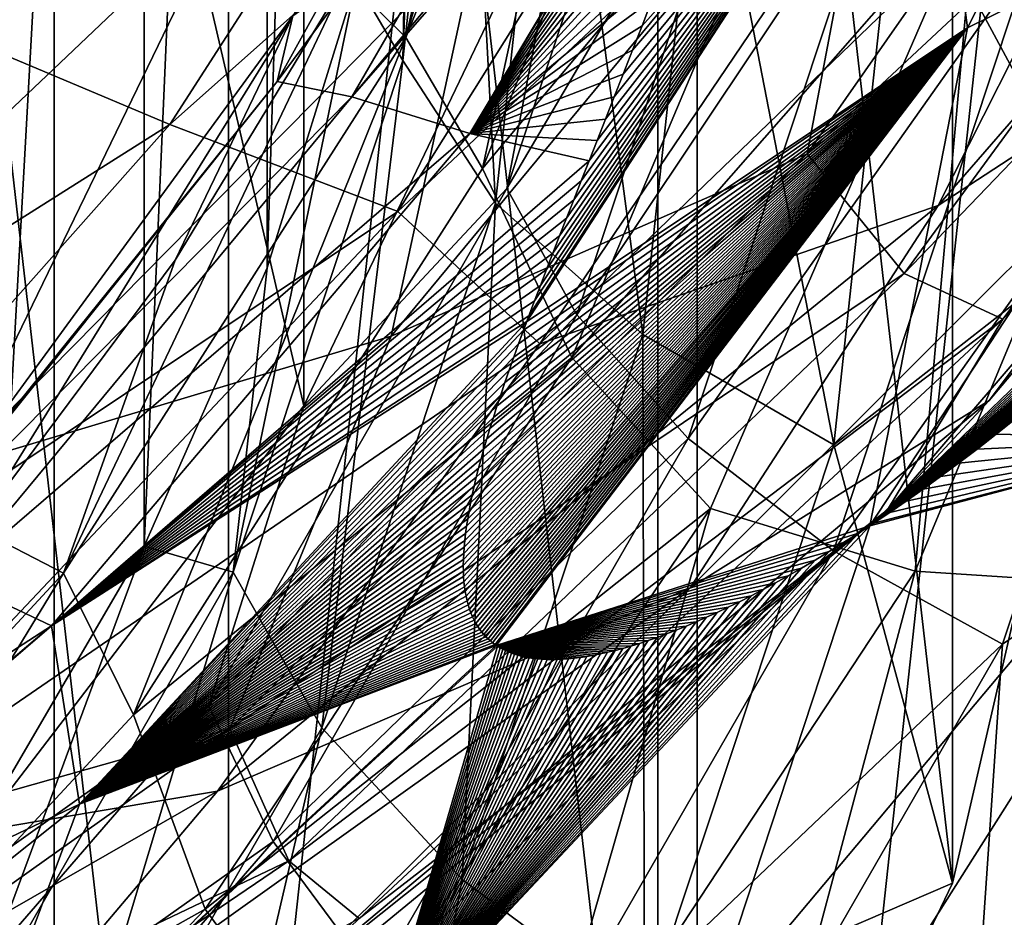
# Model space of a CAD drawing. Header units: metres. Extents: x -109 to 109, y -452 to 89.
# Tile 126 of 256: x 11.13 to 14.44, y -368.73 to -365.72. Entities that reach past the tile are written whole.
import ezdxf

# ---------------------------------------------------------------- set-up
doc = ezdxf.new("R2010")
doc.units = ezdxf.units.M
doc.layers.add('solid_K244270000C71_000_01', color=7, linetype='CONTINUOUS')

msp = doc.modelspace()

# ---------------------------------------------------------------- linework, layer by layer
at = {"layer": 'solid_K244270000C71_000_01'}
for points in [[(8.747516, -377.644104, 791.173584), (8.747516, -353.119751, 773.355591), (11.246953, -354.535187, 774.383972)], [(8.747516, -377.644104, 791.173584), (11.246953, -354.535187, 774.383972), (11.246953, -376.228668, 790.145203)], [(11.246953, -376.228668, 790.145203), (11.246953, -354.535187, 774.383972), (13.40453, -356.280273, 775.651855)], [(11.246953, -376.228668, 790.145203), (13.40453, -356.280273, 775.651855), (13.40453, -374.483582, 788.877319)], [(13.40453, -374.483582, 788.877319), (13.40453, -356.280273, 775.651855), (15.154714, -358.302002, 777.120728)], [(9.988814, -356.472382, 775.885986), (9.988814, -374.201569, 788.766968), (11.832131, -372.565704, 787.57843)], [(9.988814, -356.472382, 775.885986), (11.832131, -372.565704, 787.57843), (11.832131, -358.108215, 777.074463)], [(12.259816, -357.068573, 797.855774), (12.259816, -365.591461, 786.125), (11.961754, -366.554138, 786.824463)], [(11.961754, -358.03125, 798.555176), (12.259816, -357.068573, 797.855774), (11.961754, -366.554138, 786.824463)], [(11.961754, -358.03125, 798.555176), (11.961754, -366.554138, 786.824463), (11.548494, -367.488525, 787.503357)], [(11.548494, -358.965637, 799.23407), (11.961754, -358.03125, 798.555176), (11.548494, -367.488525, 787.503357)], [(11.832131, -358.108215, 777.074463), (11.832131, -372.565704, 787.57843), (13.272518, -370.683685, 786.21106)], [(11.832131, -358.108215, 777.074463), (13.272518, -370.683685, 786.21106), (13.272518, -359.990234, 778.441833)], [(13.40453, -374.483582, 788.877319), (15.154714, -358.302002, 777.120728), (15.154714, -372.461853, 787.408447)], [(11.548494, -358.965637, 799.23407), (11.548494, -367.488525, 787.503357), (11.024015, -368.385651, 788.155151)], [(11.024015, -359.862793, 799.885864), (11.548494, -358.965637, 799.23407), (11.024015, -368.385651, 788.155151)], [(12.084704, -367.017334, 790.25116), (12.084746, -359.669952, 800.363831), (10.773204, -361.383636, 801.608887)], [(12.084704, -367.017334, 790.25116), (12.984646, -365.13797, 788.885742), (12.084746, -359.669952, 800.363831)], [(13.272518, -359.990234, 778.441833), (13.272518, -370.683685, 786.21106), (14.260904, -368.619629, 784.711426)], [(13.272518, -359.990234, 778.441833), (14.260904, -368.619629, 784.711426), (14.260904, -362.054321, 779.941467)], [(10.773232, -368.730927, 791.496155), (12.084704, -367.017334, 790.25116), (10.773204, -361.383636, 801.608887)], [(14.260904, -362.054321, 779.941467), (14.260904, -368.619629, 784.711426), (14.763664, -366.443756, 783.130615)], [(14.260904, -362.054321, 779.941467), (14.763664, -366.443756, 783.130615), (14.763664, -364.230164, 781.522339)], [(14.170177, -364.67511, 794.05188), (14.312201, -365.748505, 794.833374), (15.445631, -363.483154, 793.442871)], [(15.445631, -363.483154, 793.442871), (14.312201, -365.748505, 794.833374), (15.452596, -365.184937, 794.420959)], [(12.426902, -365.781464, 791.108093), (12.698101, -364.597992, 791.139343), (13.062885, -363.585938, 790.533569)], [(13.198161, -363.847412, 789.951294), (12.426902, -365.781464, 791.108093), (13.062885, -363.585938, 790.533569)], [(12.5, -363.618561, 784.69165), (12.60781, -364.087036, 784.046814), (12.416269, -365.858246, 785.333679)], [(12.439809, -364.609772, 785.411804), (12.5, -363.618561, 784.69165), (12.416269, -365.858246, 785.333679)], [(12.684484, -366.221252, 790.688232), (12.426902, -365.781464, 791.108093), (13.198161, -363.847412, 789.951294)], [(13.470914, -364.249146, 789.503784), (12.684484, -366.221252, 790.688232), (13.198161, -363.847412, 789.951294)], [(12.032221, -363.949646, 802.578125), (9.914256, -365.622192, 803.611145), (10.879556, -365.755554, 803.669373)], [(12.032221, -363.949646, 802.578125), (10.879556, -365.755554, 803.669373), (12.997482, -363.955658, 802.536072)], [(12.997482, -363.955658, 802.536072), (10.879556, -365.755554, 803.669373), (11.634793, -366.073212, 803.628967)], [(12.997482, -363.955658, 802.536072), (11.634793, -366.073212, 803.628967), (13.774598, -364.17041, 802.417603)], [(13.77316, -366.171844, 798.008789), (15.289083, -364.00061, 796.651245), (15.730951, -364.343689, 797.19342)], [(14.037875, -364.777008, 797.005981), (15.289083, -364.00061, 796.651245), (13.77316, -366.171844, 798.008789)], [(12.416269, -365.858246, 785.333679), (12.60781, -364.087036, 784.046814), (12.727562, -366.33786, 784.766907)], [(12.60781, -364.087036, 784.046814), (12.923905, -364.522247, 783.447815), (12.727562, -366.33786, 784.766907)], [(16.187271, -364.072693, 800.528931), (14.213328, -366.345581, 802.005249), (15.514676, -365.494324, 800.661987)], [(15.024974, -364.737213, 801.700439), (14.213328, -366.345581, 802.005249), (16.187271, -364.072693, 800.528931)], [(13.774598, -364.17041, 802.417603), (11.634793, -366.073212, 803.628967), (12.399372, -366.365356, 803.365356)], [(11.99511, -365.92865, 793.372131), (12.966522, -364.171936, 792.327026), (12.047275, -365.708618, 792.534912)], [(13.272982, -364.207367, 792.967224), (12.966522, -364.171936, 792.327026), (11.99511, -365.92865, 793.372131)], [(12.24609, -365.980103, 794.026672), (13.724917, -364.289764, 793.501343), (13.759193, -364.174805, 793.41687)], [(12.24609, -365.980103, 794.026672), (13.759193, -364.174805, 793.41687), (13.272982, -364.207367, 792.967224)], [(13.774598, -364.17041, 802.417603), (12.399372, -366.365356, 803.365356), (14.532452, -364.361023, 802.079346)], [(12.24609, -365.980103, 794.026672), (13.272982, -364.207367, 792.967224), (11.99511, -365.92865, 793.372131)], [(13.826716, -364.857819, 789.279785), (12.684484, -366.221252, 790.688232), (13.470914, -364.249146, 789.503784)], [(14.076534, -365.170776, 782.555176), (14.763664, -364.230164, 781.522339), (14.763664, -366.443756, 783.130615)], [(12.641426, -366.103149, 794.592102), (13.724917, -364.289764, 793.501343), (12.24609, -365.980103, 794.026672)], [(12.641426, -366.103149, 794.592102), (13.71593, -364.319458, 793.523193), (13.724917, -364.289764, 793.501343)], [(12.641426, -366.103149, 794.592102), (13.673291, -364.457611, 793.624756), (13.71593, -364.319458, 793.523193)], [(13.77316, -366.171844, 798.008789), (15.730951, -364.343689, 797.19342), (14.099387, -366.573547, 798.596802)], [(14.099387, -366.573547, 798.596802), (15.730951, -364.343689, 797.19342), (16.144941, -364.44342, 797.769958)], [(14.532452, -364.361023, 802.079346), (12.399372, -366.365356, 803.365356), (12.876798, -366.809082, 803.031433)], [(14.532452, -364.361023, 802.079346), (12.876798, -366.809082, 803.031433), (15.024974, -364.737213, 801.700439)], [(12.765899, -366.288452, 788.921814), (13.378796, -364.437927, 787.577332), (12.984646, -365.13797, 788.885742)], [(13.625075, -364.82782, 787.114563), (13.378796, -364.437927, 787.577332), (12.765899, -366.288452, 788.921814)], [(14.099387, -366.573547, 798.596802), (16.144941, -364.44342, 797.769958), (14.430156, -366.72641, 799.218628)], [(14.430156, -366.72641, 799.218628), (16.144941, -364.44342, 797.769958), (15.978954, -365.108185, 798.858398)], [(12.641426, -366.103149, 794.592102), (13.631065, -364.590302, 793.72229), (13.673291, -364.457611, 793.624756)], [(12.727562, -366.33786, 784.766907), (12.923905, -364.522247, 783.447815), (13.221558, -366.778473, 784.308716)], [(12.923905, -364.522247, 783.447815), (13.425522, -364.892395, 782.938354), (13.221558, -366.778473, 784.308716)], [(9.924824, -366.226044, 798.611267), (11.571095, -364.588165, 797.647583), (11.823825, -365.336304, 797.656433)], [(10.460904, -364.883698, 798.413818), (11.571095, -364.588165, 797.647583), (9.924824, -366.226044, 798.611267)], [(12.426902, -365.781464, 791.108093), (12.226732, -365.58197, 791.724365), (12.698101, -364.597992, 791.139343)], [(12.259816, -365.591461, 786.125), (12.439809, -364.609772, 785.411804), (12.416269, -365.858246, 785.333679)], [(12.641426, -366.103149, 794.592102), (13.58965, -364.717163, 793.815491), (13.631065, -364.590302, 793.72229)], [(14.170177, -364.67511, 794.05188), (12.832576, -366.734802, 795.289185), (14.312201, -365.748505, 794.833374)], [(12.839894, -366.715118, 795.274902), (12.832576, -366.734802, 795.289185), (14.170177, -364.67511, 794.05188)], [(12.858596, -366.665314, 795.23877), (12.839894, -366.715118, 795.274902), (14.170177, -364.67511, 794.05188)], [(12.878216, -366.613708, 795.201233), (12.858596, -366.665314, 795.23877), (14.170177, -364.67511, 794.05188)], [(12.898705, -366.560242, 795.162415), (12.878216, -366.613708, 795.201233), (14.170177, -364.67511, 794.05188)], [(12.920167, -366.504791, 795.122131), (12.898705, -366.560242, 795.162415), (14.170177, -364.67511, 794.05188)], [(12.942537, -366.447357, 795.080383), (12.920167, -366.504791, 795.122131), (14.170177, -364.67511, 794.05188)], [(12.965859, -366.387787, 795.037048), (12.942537, -366.447357, 795.080383), (14.170177, -364.67511, 794.05188)], [(12.990182, -366.325958, 794.992065), (12.965859, -366.387787, 795.037048), (14.170177, -364.67511, 794.05188)], [(13.015428, -366.261932, 794.945496), (12.990182, -366.325958, 794.992065), (14.170177, -364.67511, 794.05188)], [(13.041696, -366.195435, 794.897095), (13.015428, -366.261932, 794.945496), (14.170177, -364.67511, 794.05188)], [(13.068924, -366.126495, 794.846924), (13.041696, -366.195435, 794.897095), (14.170177, -364.67511, 794.05188)], [(13.097118, -366.055054, 794.794861), (13.068924, -366.126495, 794.846924), (14.170177, -364.67511, 794.05188)], [(13.126333, -365.980865, 794.740784), (13.097118, -366.055054, 794.794861), (14.170177, -364.67511, 794.05188)], [(13.156463, -365.904053, 794.684753), (13.126333, -365.980865, 794.740784), (14.170177, -364.67511, 794.05188)], [(13.187584, -365.82431, 794.626587), (13.156463, -365.904053, 794.684753), (14.170177, -364.67511, 794.05188)], [(13.219621, -365.74173, 794.566223), (13.187584, -365.82431, 794.626587), (14.170177, -364.67511, 794.05188)], [(13.252565, -365.656097, 794.503723), (13.219621, -365.74173, 794.566223), (14.170177, -364.67511, 794.05188)], [(12.641426, -366.103149, 794.592102), (13.548842, -364.83902, 793.905029), (13.58965, -364.717163, 793.815491)], [(14.38424, -366.999786, 800.828552), (16.317738, -364.700195, 799.352539), (15.514676, -365.494324, 800.661987)], [(15.978954, -365.108185, 798.858398), (16.317738, -364.700195, 799.352539), (14.38424, -366.999786, 800.828552)], [(15.024974, -364.737213, 801.700439), (12.876798, -366.809082, 803.031433), (14.213328, -366.345581, 802.005249)], [(12.377658, -366.783875, 798.234741), (14.037875, -364.777008, 797.005981), (13.77316, -366.171844, 798.008789)], [(12.66925, -365.437805, 797.468872), (14.037875, -364.777008, 797.005981), (12.377658, -366.783875, 798.234741)], [(12.641426, -366.103149, 794.592102), (13.508845, -364.955811, 793.990784), (13.548842, -364.83902, 793.905029)], [(13.000896, -366.712372, 788.483826), (13.625075, -364.82782, 787.114563), (12.765899, -366.288452, 788.921814)], [(14.016926, -365.188263, 786.736023), (13.625075, -364.82782, 787.114563), (13.000896, -366.712372, 788.483826)], [(13.826716, -364.857819, 789.279785), (12.983312, -366.854919, 790.484985), (12.684484, -366.221252, 790.688232)], [(14.34028, -365.306366, 789.104309), (12.983312, -366.854919, 790.484985), (13.826716, -364.857819, 789.279785)], [(13.221558, -366.778473, 784.308716), (13.425522, -364.892395, 782.938354), (13.86268, -367.148315, 783.991943)], [(13.425522, -364.892395, 782.938354), (14.076534, -365.170776, 782.555176), (13.86268, -367.148315, 783.991943)], [(12.641426, -366.103149, 794.592102), (13.469691, -365.067841, 794.072998), (13.508845, -364.955811, 793.990784)], [(12.641426, -366.103149, 794.592102), (13.431248, -365.17572, 794.1521), (13.469691, -365.067841, 794.072998)], [(14.043175, -367.367065, 800.292908), (15.978954, -365.108185, 798.858398), (14.38424, -366.999786, 800.828552)], [(14.430156, -366.72641, 799.218628), (15.978954, -365.108185, 798.858398), (14.043175, -367.367065, 800.292908)], [(12.765899, -366.288452, 788.921814), (12.984646, -365.13797, 788.885742), (12.084704, -367.017334, 790.25116)], [(12.641426, -366.103149, 794.592102), (13.393755, -365.279266, 794.227966), (13.431248, -365.17572, 794.1521)], [(13.86268, -367.148315, 783.991943), (14.076534, -365.170776, 782.555176), (14.763664, -366.443756, 783.130615)], [(13.374795, -367.127045, 788.144653), (14.016926, -365.188263, 786.736023), (13.000896, -366.712372, 788.483826)], [(14.52759, -365.494659, 786.467468), (14.016926, -365.188263, 786.736023), (13.374795, -367.127045, 788.144653)], [(15.452596, -365.184937, 794.420959), (13.984089, -367.419983, 795.784851), (15.959157, -365.514374, 794.40863)], [(14.312201, -365.748505, 794.833374), (13.984089, -367.419983, 795.784851), (15.452596, -365.184937, 794.420959)], [(12.641426, -366.103149, 794.592102), (13.357082, -365.378937, 794.300964), (13.393755, -365.279266, 794.227966)], [(14.34028, -365.306366, 789.104309), (13.449587, -367.362671, 790.353638), (12.983312, -366.854919, 790.484985)], [(14.135818, -367.572906, 790.226746), (13.449587, -367.362671, 790.353638), (14.34028, -365.306366, 789.104309)], [(15.03862, -365.401398, 788.895752), (14.135818, -367.572906, 790.226746), (14.34028, -365.306366, 789.104309)], [(9.924824, -366.226044, 798.611267), (11.823825, -365.336304, 797.656433), (10.062669, -367.008728, 798.639282)], [(10.062669, -367.008728, 798.639282), (11.823825, -365.336304, 797.656433), (10.909084, -367.223328, 798.534607)], [(11.823825, -365.336304, 797.656433), (12.66925, -365.437805, 797.468872), (10.909084, -367.223328, 798.534607)], [(12.641426, -366.103149, 794.592102), (13.32132, -365.474854, 794.371155), (13.357082, -365.378937, 794.300964)], [(14.908821, -367.622925, 790.190735), (14.135818, -367.572906, 790.226746), (15.03862, -365.401398, 788.895752)], [(10.909084, -367.223328, 798.534607), (12.66925, -365.437805, 797.468872), (12.377658, -366.783875, 798.234741)], [(12.641426, -366.103149, 794.592102), (13.286519, -365.567108, 794.43866), (13.32132, -365.474854, 794.371155)], [(13.862065, -367.504059, 787.927429), (14.52759, -365.494659, 786.467468), (13.374795, -367.127045, 788.144653)], [(14.38424, -366.999786, 800.828552), (15.514676, -365.494324, 800.661987), (13.381227, -367.628632, 802.023682)], [(14.213328, -366.345581, 802.005249), (13.381227, -367.628632, 802.023682), (15.514676, -365.494324, 800.661987)], [(15.122198, -365.726105, 786.327332), (14.52759, -365.494659, 786.467468), (13.862065, -367.504059, 787.927429)], [(13.984089, -367.419983, 795.784851), (15.85115, -365.653137, 794.508362), (15.959157, -365.514374, 794.40863)], [(12.641426, -366.103149, 794.592102), (13.252565, -365.656097, 794.503723), (13.286519, -365.567108, 794.43866)], [(11.278079, -367.579773, 792.166382), (11.652554, -366.529144, 792.28241), (12.226732, -365.58197, 791.724365)], [(12.426902, -365.781464, 791.108093), (11.278079, -367.579773, 792.166382), (12.226732, -365.58197, 791.724365)], [(12.047275, -365.708618, 792.534912), (12.226732, -365.58197, 791.724365), (11.652554, -366.529144, 792.28241)], [(12.259816, -365.591461, 786.125), (12.416269, -365.858246, 785.333679), (11.847466, -367.575623, 786.581421)], [(11.961754, -366.554138, 786.824463), (12.259816, -365.591461, 786.125), (11.847466, -367.575623, 786.581421)], [(12.641426, -366.103149, 794.592102), (13.219621, -365.74173, 794.566223), (13.252565, -365.656097, 794.503723)], [(13.984089, -367.419983, 795.784851), (15.745535, -365.78418, 794.6026), (15.85115, -365.653137, 794.508362)], [(10.827637, -367.377625, 793.509277), (12.047275, -365.708618, 792.534912), (10.982753, -367.427246, 792.805176)], [(11.99511, -365.92865, 793.372131), (12.047275, -365.708618, 792.534912), (10.827637, -367.377625, 793.509277)], [(12.047275, -365.708618, 792.534912), (11.652554, -366.529144, 792.28241), (10.982753, -367.427246, 792.805176)], [(12.641426, -366.103149, 794.592102), (13.187584, -365.82431, 794.626587), (13.219621, -365.74173, 794.566223)], [(14.429434, -367.817749, 787.846985), (15.122198, -365.726105, 786.327332), (13.862065, -367.504059, 787.927429)], [(15.388972, -367.161621, 787.265808), (15.122198, -365.726105, 786.327332), (14.429434, -367.817749, 787.846985)], [(10.879556, -365.755554, 803.669373), (9.133151, -367.653961, 804.584167), (11.634793, -366.073212, 803.628967)], [(12.619707, -367.553802, 795.883179), (12.619925, -367.572815, 795.896973), (14.312201, -365.748505, 794.833374)], [(12.620022, -367.533966, 795.868835), (12.619707, -367.553802, 795.883179), (14.312201, -365.748505, 794.833374)], [(12.619925, -367.572815, 795.896973), (12.620679, -367.591034, 795.910156), (14.312201, -365.748505, 794.833374)], [(12.620918, -367.513306, 795.853821), (12.620022, -367.533966, 795.868835), (14.312201, -365.748505, 794.833374)], [(12.620679, -367.591034, 795.910156), (12.62196, -367.608459, 795.922852), (14.312201, -365.748505, 794.833374)], [(12.62238, -367.49173, 795.838196), (12.620918, -367.513306, 795.853821), (14.312201, -365.748505, 794.833374)], [(12.62196, -367.608459, 795.922852), (12.623739, -367.625275, 795.934998), (14.312201, -365.748505, 794.833374)], [(12.624434, -367.46933, 795.821899), (12.62238, -367.49173, 795.838196), (14.312201, -365.748505, 794.833374)], [(12.623739, -367.625275, 795.934998), (12.62603, -367.641357, 795.946716), (14.312201, -365.748505, 794.833374)], [(12.627103, -367.446014, 795.804993), (12.624434, -367.46933, 795.821899), (14.312201, -365.748505, 794.833374)], [(12.62603, -367.641357, 795.946716), (12.628826, -367.65686, 795.957947), (14.312201, -365.748505, 794.833374)], [(12.630372, -367.421814, 795.787476), (12.627103, -367.446014, 795.804993), (14.312201, -365.748505, 794.833374)], [(12.628826, -367.65686, 795.957947), (12.632139, -367.671814, 795.968811), (14.312201, -365.748505, 794.833374)], [(12.634275, -367.396729, 795.769287), (12.630372, -367.421814, 795.787476), (14.312201, -365.748505, 794.833374)], [(12.632139, -367.671814, 795.968811), (12.635953, -367.686188, 795.979187), (14.312201, -365.748505, 794.833374)], [(12.638802, -367.370728, 795.750427), (12.634275, -367.396729, 795.769287), (14.312201, -365.748505, 794.833374)], [(12.635953, -367.686188, 795.979187), (12.640243, -367.699921, 795.989197), (14.312201, -365.748505, 794.833374)], [(12.643961, -367.343842, 795.730957), (12.638802, -367.370728, 795.750427), (14.312201, -365.748505, 794.833374)], [(12.640243, -367.699921, 795.989197), (12.64503, -367.713043, 795.998718), (14.312201, -365.748505, 794.833374)], [(12.649772, -367.31604, 795.710815), (12.643961, -367.343842, 795.730957), (14.312201, -365.748505, 794.833374)], [(12.64503, -367.713043, 795.998718), (12.650234, -367.725494, 796.007751), (14.312201, -365.748505, 794.833374)], [(12.656214, -367.287354, 795.690002), (12.649772, -367.31604, 795.710815), (14.312201, -365.748505, 794.833374)], [(12.650234, -367.725494, 796.007751), (12.655848, -367.737244, 796.016235), (14.312201, -365.748505, 794.833374)], [(12.655848, -367.737244, 796.016235), (12.661848, -367.748322, 796.024292), (14.312201, -365.748505, 794.833374)], [(12.663325, -367.25766, 795.668457), (12.656214, -367.287354, 795.690002), (14.312201, -365.748505, 794.833374)], [(12.661848, -367.748322, 796.024292), (12.66811, -367.758636, 796.031799), (14.312201, -365.748505, 794.833374)], [(12.671091, -367.22699, 795.64624), (12.663325, -367.25766, 795.668457), (14.312201, -365.748505, 794.833374)], [(12.66811, -367.758636, 796.031799), (12.674667, -367.76825, 796.038757), (14.312201, -365.748505, 794.833374)], [(12.679529, -367.195313, 795.623291), (12.671091, -367.22699, 795.64624), (14.312201, -365.748505, 794.833374)], [(12.674667, -367.76825, 796.038757), (12.681449, -367.777191, 796.045227), (14.312201, -365.748505, 794.833374)], [(12.688687, -367.162506, 795.599487), (12.679529, -367.195313, 795.623291), (14.312201, -365.748505, 794.833374)], [(12.681449, -367.777191, 796.045227), (12.688394, -367.785492, 796.05127), (14.312201, -365.748505, 794.833374)], [(12.688394, -367.785492, 796.05127), (12.695531, -367.793182, 796.056824), (14.312201, -365.748505, 794.833374)], [(12.698532, -367.128571, 795.57489), (12.688687, -367.162506, 795.599487), (14.312201, -365.748505, 794.833374)], [(12.695531, -367.793182, 796.056824), (12.702859, -367.800354, 796.062073), (14.312201, -365.748505, 794.833374)], [(12.709126, -367.093445, 795.549377), (12.698532, -367.128571, 795.57489), (14.312201, -365.748505, 794.833374)], [(12.702859, -367.800354, 796.062073), (12.71036, -367.807037, 796.066895), (14.312201, -365.748505, 794.833374)], [(12.72047, -367.057037, 795.52301), (12.709126, -367.093445, 795.549377), (14.312201, -365.748505, 794.833374)], [(12.71036, -367.807037, 796.066895), (12.718085, -367.813293, 796.071411), (14.312201, -365.748505, 794.833374)], [(12.718085, -367.813293, 796.071411), (12.72607, -367.819183, 796.075745), (14.312201, -365.748505, 794.833374)], [(12.732564, -367.019348, 795.495667), (12.72047, -367.057037, 795.52301), (14.312201, -365.748505, 794.833374)], [(12.72607, -367.819183, 796.075745), (12.730476, -367.822205, 796.077942), (14.312201, -365.748505, 794.833374)], [(14.312201, -365.748505, 794.833374), (12.730476, -367.822205, 796.077942), (13.984089, -367.419983, 795.784851)], [(12.74547, -366.980255, 795.467346), (12.732564, -367.019348, 795.495667), (14.312201, -365.748505, 794.833374)], [(12.759146, -366.939819, 795.437988), (12.74547, -366.980255, 795.467346), (14.312201, -365.748505, 794.833374)], [(12.77364, -366.897919, 795.407593), (12.759146, -366.939819, 795.437988), (14.312201, -365.748505, 794.833374)], [(12.788957, -366.854553, 795.376099), (12.77364, -366.897919, 795.407593), (14.312201, -365.748505, 794.833374)], [(12.805079, -366.809692, 795.343567), (12.788957, -366.854553, 795.376099), (14.312201, -365.748505, 794.833374)], [(12.822076, -366.763184, 795.309814), (12.805079, -366.809692, 795.343567), (14.312201, -365.748505, 794.833374)], [(12.832576, -366.734802, 795.289185), (12.822076, -366.763184, 795.309814), (14.312201, -365.748505, 794.833374)], [(11.512488, -368.05484, 791.772034), (11.278079, -367.579773, 792.166382), (12.426902, -365.781464, 791.108093)], [(12.684484, -366.221252, 790.688232), (11.512488, -368.05484, 791.772034), (12.426902, -365.781464, 791.108093)], [(13.984089, -367.419983, 795.784851), (15.642405, -365.90799, 794.69165), (15.745535, -365.78418, 794.6026)], [(12.641426, -366.103149, 794.592102), (13.156463, -365.904053, 794.684753), (13.187584, -365.82431, 794.626587)], [(11.847466, -367.575623, 786.581421), (12.416269, -365.858246, 785.333679), (12.144499, -368.098297, 786.045959)], [(12.416269, -365.858246, 785.333679), (12.727562, -366.33786, 784.766907), (12.144499, -368.098297, 786.045959)], [(12.641426, -366.103149, 794.592102), (13.126333, -365.980865, 794.740784), (13.156463, -365.904053, 794.684753)], [(13.984089, -367.419983, 795.784851), (15.542107, -366.024628, 794.775574), (15.642405, -365.90799, 794.69165)], [(10.708281, -367.536743, 794.309265), (11.99511, -365.92865, 793.372131), (10.827637, -367.377625, 793.509277)], [(12.24609, -365.980103, 794.026672), (11.99511, -365.92865, 793.372131), (10.708281, -367.536743, 794.309265)], [(10.904297, -367.598602, 794.973999), (12.24609, -365.980103, 794.026672), (10.708281, -367.536743, 794.309265)], [(12.641426, -366.103149, 794.592102), (12.24609, -365.980103, 794.026672), (10.904297, -367.598602, 794.973999)], [(12.641426, -366.103149, 794.592102), (13.097118, -366.055054, 794.794861), (13.126333, -365.980865, 794.740784)], [(13.984089, -367.419983, 795.784851), (15.444864, -366.134186, 794.854492), (15.542107, -366.024628, 794.775574)], [(11.634793, -366.073212, 803.628967), (9.133151, -367.653961, 804.584167), (9.883261, -368.047577, 804.395813)], [(11.634793, -366.073212, 803.628967), (9.883261, -368.047577, 804.395813), (12.399372, -366.365356, 803.365356)], [(12.641426, -366.103149, 794.592102), (13.068924, -366.126495, 794.846924), (13.097118, -366.055054, 794.794861)], [(11.237358, -367.756226, 795.566345), (12.641426, -366.103149, 794.592102), (10.904297, -367.598602, 794.973999)], [(11.237358, -367.756226, 795.566345), (13.041696, -366.195435, 794.897095), (12.641426, -366.103149, 794.592102)], [(12.641426, -366.103149, 794.592102), (13.041696, -366.195435, 794.897095), (13.068924, -366.126495, 794.846924)], [(13.984089, -367.419983, 795.784851), (15.350203, -366.237732, 794.929077), (15.444864, -366.134186, 794.854492)], [(11.835793, -368.102356, 799.180908), (13.77316, -366.171844, 798.008789), (14.099387, -366.573547, 798.596802)], [(12.377658, -366.783875, 798.234741), (13.77316, -366.171844, 798.008789), (11.835793, -368.102356, 799.180908)], [(11.237358, -367.756226, 795.566345), (13.015428, -366.261932, 794.945496), (13.041696, -366.195435, 794.897095)], [(12.983312, -366.854919, 790.484985), (11.512488, -368.05484, 791.772034), (12.684484, -366.221252, 790.688232)], [(13.984089, -367.419983, 795.784851), (15.258273, -366.335358, 794.999451), (15.350203, -366.237732, 794.929077)], [(11.237358, -367.756226, 795.566345), (12.990182, -366.325958, 794.992065), (13.015428, -366.261932, 794.945496)], [(11.765116, -368.02475, 790.183289), (12.765899, -366.288452, 788.921814), (12.084704, -367.017334, 790.25116)], [(13.000896, -366.712372, 788.483826), (12.765899, -366.288452, 788.921814), (11.765116, -368.02475, 790.183289)], [(11.237358, -367.756226, 795.566345), (12.965859, -366.387787, 795.037048), (12.990182, -366.325958, 794.992065)], [(12.144499, -368.098297, 786.045959), (12.727562, -366.33786, 784.766907), (12.615864, -368.607239, 785.63739)], [(12.727562, -366.33786, 784.766907), (13.221558, -366.778473, 784.308716), (12.615864, -368.607239, 785.63739)], [(13.984089, -367.419983, 795.784851), (15.169063, -366.427429, 795.065918), (15.258273, -366.335358, 794.999451)], [(12.399372, -366.365356, 803.365356), (9.883261, -368.047577, 804.395813), (10.332199, -368.555725, 804.10553)], [(12.399372, -366.365356, 803.365356), (10.332199, -368.555725, 804.10553), (12.876798, -366.809082, 803.031433)], [(14.213328, -366.345581, 802.005249), (11.794209, -368.311432, 803.239319), (13.381227, -367.628632, 802.023682)], [(12.876798, -366.809082, 803.031433), (11.794209, -368.311432, 803.239319), (14.213328, -366.345581, 802.005249)], [(11.237358, -367.756226, 795.566345), (12.942537, -366.447357, 795.080383), (12.965859, -366.387787, 795.037048)], [(13.984089, -367.419983, 795.784851), (15.082238, -366.514618, 795.128845), (15.169063, -366.427429, 795.065918)], [(11.237358, -367.756226, 795.566345), (12.920167, -366.504791, 795.122131), (12.942537, -366.447357, 795.080383)], [(13.86268, -367.148315, 783.991943), (14.763664, -366.443756, 783.130615), (14.260904, -368.619629, 784.711426)], [(11.237358, -367.756226, 795.566345), (12.898705, -366.560242, 795.162415), (12.920167, -366.504791, 795.122131)], [(11.278079, -367.579773, 792.166382), (10.982753, -367.427246, 792.805176), (11.652554, -366.529144, 792.28241)], [(13.984089, -367.419983, 795.784851), (14.99808, -366.596802, 795.188171), (15.082238, -366.514618, 795.128845)], [(11.237358, -367.756226, 795.566345), (12.878216, -366.613708, 795.201233), (12.898705, -366.560242, 795.162415)], [(11.548494, -367.488525, 787.503357), (11.961754, -366.554138, 786.824463), (11.847466, -367.575623, 786.581421)], [(11.835793, -368.102356, 799.180908), (14.099387, -366.573547, 798.596802), (12.033778, -368.544891, 799.800903)], [(12.033778, -368.544891, 799.800903), (14.099387, -366.573547, 798.596802), (14.430156, -366.72641, 799.218628)], [(13.984089, -367.419983, 795.784851), (14.916315, -366.674591, 795.244385), (14.99808, -366.596802, 795.188171)], [(11.237358, -367.756226, 795.566345), (12.858596, -366.665314, 795.23877), (12.878216, -366.613708, 795.201233)], [(11.237358, -367.756226, 795.566345), (12.839894, -366.715118, 795.274902), (12.858596, -366.665314, 795.23877)], [(13.984089, -367.419983, 795.784851), (14.836975, -366.748108, 795.297607), (14.916315, -366.674591, 795.244385)], [(11.237358, -367.756226, 795.566345), (12.832576, -366.734802, 795.289185), (12.839894, -366.715118, 795.274902)], [(11.331425, -368.354431, 796.246094), (12.832576, -366.734802, 795.289185), (11.237358, -367.756226, 795.566345)], [(11.331425, -368.354431, 796.246094), (12.822076, -366.763184, 795.309814), (12.832576, -366.734802, 795.289185)], [(11.98169, -368.480652, 789.768555), (13.000896, -366.712372, 788.483826), (11.765116, -368.02475, 790.183289)], [(13.374795, -367.127045, 788.144653), (13.000896, -366.712372, 788.483826), (11.98169, -368.480652, 789.768555)], [(12.033778, -368.544891, 799.800903), (14.430156, -366.72641, 799.218628), (12.269711, -368.738281, 800.457642)], [(12.269711, -368.738281, 800.457642), (14.430156, -366.72641, 799.218628), (14.043175, -367.367065, 800.292908)], [(11.331425, -368.354431, 796.246094), (12.805079, -366.809692, 795.343567), (12.822076, -366.763184, 795.309814)], [(13.984089, -367.419983, 795.784851), (14.760079, -366.817535, 795.347839), (14.836975, -366.748108, 795.297607)], [(10.329736, -368.528381, 799.262878), (12.377658, -366.783875, 798.234741), (11.835793, -368.102356, 799.180908)], [(10.909084, -367.223328, 798.534607), (12.377658, -366.783875, 798.234741), (10.329736, -368.528381, 799.262878)], [(12.615864, -368.607239, 785.63739), (13.221558, -366.778473, 784.308716), (13.227615, -369.065765, 785.385071)], [(13.221558, -366.778473, 784.308716), (13.86268, -367.148315, 783.991943), (13.227615, -369.065765, 785.385071)], [(12.876798, -366.809082, 803.031433), (10.332199, -368.555725, 804.10553), (11.794209, -368.311432, 803.239319)], [(11.331425, -368.354431, 796.246094), (12.788957, -366.854553, 795.376099), (12.805079, -366.809692, 795.343567)], [(13.984089, -367.419983, 795.784851), (14.685316, -366.883392, 795.395447), (14.760079, -366.817535, 795.347839)], [(11.331425, -368.354431, 796.246094), (12.77364, -366.897919, 795.407593), (12.788957, -366.854553, 795.376099)], [(12.983312, -366.854919, 790.484985), (11.753491, -368.706879, 791.584778), (11.512488, -368.05484, 791.772034)], [(13.449587, -367.362671, 790.353638), (11.753491, -368.706879, 791.584778), (12.983312, -366.854919, 790.484985)], [(11.331425, -368.354431, 796.246094), (12.759146, -366.939819, 795.437988), (12.77364, -366.897919, 795.407593)], [(13.984089, -367.419983, 795.784851), (14.612864, -366.945587, 795.440552), (14.685316, -366.883392, 795.395447)], [(11.331425, -368.354431, 796.246094), (12.74547, -366.980255, 795.467346), (12.759146, -366.939819, 795.437988)], [(13.984089, -367.419983, 795.784851), (14.542543, -367.004486, 795.483215), (14.612864, -366.945587, 795.440552)], [(11.331425, -368.354431, 796.246094), (12.732564, -367.019348, 795.495667), (12.74547, -366.980255, 795.467346)], [(12.000078, -368.996063, 802.068176), (14.38424, -366.999786, 800.828552), (13.381227, -367.628632, 802.023682)], [(14.043175, -367.367065, 800.292908), (14.38424, -366.999786, 800.828552), (12.000078, -368.996063, 802.068176)], [(11.765116, -368.02475, 790.183289), (12.084704, -367.017334, 790.25116), (10.773232, -368.730927, 791.496155)], [(11.331425, -368.354431, 796.246094), (12.72047, -367.057037, 795.52301), (12.732564, -367.019348, 795.495667)], [(13.984089, -367.419983, 795.784851), (14.474309, -367.060242, 795.523621), (14.542543, -367.004486, 795.483215)], [(11.331425, -368.354431, 796.246094), (12.709126, -367.093445, 795.549377), (12.72047, -367.057037, 795.52301)], [(13.984089, -367.419983, 795.784851), (14.408216, -367.112915, 795.561829), (14.474309, -367.060242, 795.523621)], [(15.085148, -367.128448, 795.357056), (14.474309, -367.060242, 795.523621), (14.408216, -367.112915, 795.561829)], [(11.331425, -368.354431, 796.246094), (12.698532, -367.128571, 795.57489), (12.709126, -367.093445, 795.549377)], [(11.331425, -368.354431, 796.246094), (12.688687, -367.162506, 795.599487), (12.698532, -367.128571, 795.57489)], [(12.326278, -368.946136, 789.466309), (13.374795, -367.127045, 788.144653), (11.98169, -368.480652, 789.768555)], [(13.862065, -367.504059, 787.927429), (13.374795, -367.127045, 788.144653), (12.326278, -368.946136, 789.466309)], [(13.432674, -369.09726, 796.55896), (15.085148, -367.128448, 795.357056), (13.984089, -367.419983, 795.784851)], [(14.460915, -368.988373, 796.064331), (15.085148, -367.128448, 795.357056), (13.432674, -369.09726, 796.55896)], [(13.984089, -367.419983, 795.784851), (14.344016, -367.162903, 795.598083), (14.408216, -367.112915, 795.561829)], [(15.085148, -367.128448, 795.357056), (13.997596, -367.411041, 795.77832), (13.984089, -367.419983, 795.784851)], [(15.085148, -367.128448, 795.357056), (14.050994, -367.375214, 795.752258), (13.997596, -367.411041, 795.77832)], [(15.085148, -367.128448, 795.357056), (14.106114, -367.33725, 795.724731), (14.050994, -367.375214, 795.752258)], [(15.085148, -367.128448, 795.357056), (14.162899, -367.297211, 795.695618), (14.106114, -367.33725, 795.724731)], [(15.085148, -367.128448, 795.357056), (14.2215, -367.254822, 795.664795), (14.162899, -367.297211, 795.695618)], [(15.085148, -367.128448, 795.357056), (14.281831, -367.210114, 795.632385), (14.2215, -367.254822, 795.664795)], [(15.085148, -367.128448, 795.357056), (14.344016, -367.162903, 795.598083), (14.281831, -367.210114, 795.632385)], [(15.085148, -367.128448, 795.357056), (14.408216, -367.112915, 795.561829), (14.344016, -367.162903, 795.598083)], [(11.331425, -368.354431, 796.246094), (12.679529, -367.195313, 795.623291), (12.688687, -367.162506, 795.599487)], [(13.227615, -369.065765, 785.385071), (13.86268, -367.148315, 783.991943), (14.260904, -368.619629, 784.711426)], [(13.984089, -367.419983, 795.784851), (14.281831, -367.210114, 795.632385), (14.344016, -367.162903, 795.598083)], [(14.321962, -369.389374, 788.884399), (15.388972, -367.161621, 787.265808), (14.429434, -367.817749, 787.846985)], [(16.020714, -371.103027, 790.129395), (15.388972, -367.161621, 787.265808), (14.321962, -369.389374, 788.884399)], [(11.331425, -368.354431, 796.246094), (12.671091, -367.22699, 795.64624), (12.679529, -367.195313, 795.623291)], [(11.331425, -368.354431, 796.246094), (12.663325, -367.25766, 795.668457), (12.671091, -367.22699, 795.64624)], [(13.984089, -367.419983, 795.784851), (14.2215, -367.254822, 795.664795), (14.281831, -367.210114, 795.632385)], [(11.331425, -368.354431, 796.246094), (12.656214, -367.287354, 795.690002), (12.663325, -367.25766, 795.668457)], [(13.984089, -367.419983, 795.784851), (14.162899, -367.297211, 795.695618), (14.2215, -367.254822, 795.664795)], [(11.331425, -368.354431, 796.246094), (12.649772, -367.31604, 795.710815), (12.656214, -367.287354, 795.690002)], [(13.984089, -367.419983, 795.784851), (14.106114, -367.33725, 795.724731), (14.162899, -367.297211, 795.695618)], [(11.331425, -368.354431, 796.246094), (12.643961, -367.343842, 795.730957), (12.649772, -367.31604, 795.710815)], [(11.331425, -368.354431, 796.246094), (12.638802, -367.370728, 795.750427), (12.643961, -367.343842, 795.730957)], [(13.449587, -367.362671, 790.353638), (12.16221, -369.267151, 791.492737), (11.753491, -368.706879, 791.584778)], [(12.808998, -369.587738, 791.443848), (12.16221, -369.267151, 791.492737), (13.449587, -367.362671, 790.353638)], [(14.135818, -367.572906, 790.226746), (12.808998, -369.587738, 791.443848), (13.449587, -367.362671, 790.353638)], [(13.984089, -367.419983, 795.784851), (14.050994, -367.375214, 795.752258), (14.106114, -367.33725, 795.724731)], [(11.331425, -368.354431, 796.246094), (12.634275, -367.396729, 795.769287), (12.638802, -367.370728, 795.750427)], [(11.331425, -368.354431, 796.246094), (12.630372, -367.421814, 795.787476), (12.634275, -367.396729, 795.769287)], [(11.66623, -369.321838, 801.492065), (14.043175, -367.367065, 800.292908), (12.000078, -368.996063, 802.068176)], [(12.269711, -368.738281, 800.457642), (14.043175, -367.367065, 800.292908), (11.66623, -369.321838, 801.492065)], [(13.984089, -367.419983, 795.784851), (13.997596, -367.411041, 795.77832), (14.050994, -367.375214, 795.752258)], [(11.278079, -367.579773, 792.166382), (9.784769, -369.190369, 793.088196), (10.982753, -367.427246, 792.805176)], [(11.331425, -368.354431, 796.246094), (12.627103, -367.446014, 795.804993), (12.630372, -367.421814, 795.787476)], [(12.342699, -369.171539, 796.838013), (13.984089, -367.419983, 795.784851), (13.945844, -367.444916, 795.802979)], [(13.432674, -369.09726, 796.55896), (13.984089, -367.419983, 795.784851), (12.342699, -369.171539, 796.838013)], [(12.730476, -367.822205, 796.077942), (13.945844, -367.444916, 795.802979), (13.984089, -367.419983, 795.784851)], [(11.331425, -368.354431, 796.246094), (12.624434, -367.46933, 795.821899), (12.627103, -367.446014, 795.804993)], [(12.342699, -369.171539, 796.838013), (13.945844, -367.444916, 795.802979), (13.895651, -367.476959, 795.826233)], [(12.730476, -367.822205, 796.077942), (13.895651, -367.476959, 795.826233), (13.945844, -367.444916, 795.802979)], [(11.548494, -367.488525, 787.503357), (11.847466, -367.575623, 786.581421), (10.918684, -369.187012, 787.752197)], [(11.024015, -368.385651, 788.155151), (11.548494, -367.488525, 787.503357), (10.918684, -369.187012, 787.752197)], [(11.331425, -368.354431, 796.246094), (12.62238, -367.49173, 795.838196), (12.624434, -367.46933, 795.821899)], [(11.331425, -368.354431, 796.246094), (12.620918, -367.513306, 795.853821), (12.62238, -367.49173, 795.838196)], [(12.342699, -369.171539, 796.838013), (13.895651, -367.476959, 795.826233), (13.847074, -367.507111, 795.848206)], [(12.730476, -367.822205, 796.077942), (13.847074, -367.507111, 795.848206), (13.895651, -367.476959, 795.826233)], [(11.331425, -368.354431, 796.246094), (12.620022, -367.533966, 795.868835), (12.620918, -367.513306, 795.853821)], [(12.775349, -369.389465, 789.297241), (13.862065, -367.504059, 787.927429), (12.326278, -368.946136, 789.466309)], [(12.342699, -369.171539, 796.838013), (13.847074, -367.507111, 795.848206), (13.79995, -367.535645, 795.868958)], [(12.730476, -367.822205, 796.077942), (13.79995, -367.535645, 795.868958), (13.847074, -367.507111, 795.848206)], [(14.429434, -367.817749, 787.846985), (13.862065, -367.504059, 787.927429), (12.775349, -369.389465, 789.297241)], [(11.331425, -368.354431, 796.246094), (12.619707, -367.553802, 795.883179), (12.620022, -367.533966, 795.868835)], [(11.331425, -368.354431, 796.246094), (12.619925, -367.572815, 795.896973), (12.619707, -367.553802, 795.883179)], [(12.342699, -369.171539, 796.838013), (13.79995, -367.535645, 795.868958), (13.754303, -367.562531, 795.88855)], [(12.342699, -369.171539, 796.838013), (13.754303, -367.562531, 795.88855), (13.710083, -367.58783, 795.906921)], [(12.730476, -367.822205, 796.077942), (13.754303, -367.562531, 795.88855), (13.79995, -367.535645, 795.868958)], [(12.730476, -367.822205, 796.077942), (13.710083, -367.58783, 795.906921), (13.754303, -367.562531, 795.88855)], [(9.988685, -369.696869, 792.716675), (9.784769, -369.190369, 793.088196), (11.278079, -367.579773, 792.166382)], [(11.512488, -368.05484, 791.772034), (9.988685, -369.696869, 792.716675), (11.278079, -367.579773, 792.166382)], [(10.918684, -369.187012, 787.752197), (11.847466, -367.575623, 786.581421), (11.19243, -369.750092, 787.246033)], [(11.847466, -367.575623, 786.581421), (12.144499, -368.098297, 786.045959), (11.19243, -369.750092, 787.246033)], [(11.331425, -368.354431, 796.246094), (12.620679, -367.591034, 795.910156), (12.619925, -367.572815, 795.896973)], [(11.331425, -368.354431, 796.246094), (12.62196, -367.608459, 795.922852), (12.620679, -367.591034, 795.910156)], [(12.342699, -369.171539, 796.838013), (13.710083, -367.58783, 795.906921), (13.667184, -367.611725, 795.924316)], [(12.730476, -367.822205, 796.077942), (13.667184, -367.611725, 795.924316), (13.710083, -367.58783, 795.906921)], [(13.54848, -369.769775, 791.500854), (12.808998, -369.587738, 791.443848), (14.135818, -367.572906, 790.226746)], [(14.908821, -367.622925, 790.190735), (13.54848, -369.769775, 791.500854), (14.135818, -367.572906, 790.226746)], [(11.237358, -367.756226, 795.566345), (10.904297, -367.598602, 794.973999), (9.279235, -369.022522, 795.780029)], [(12.000078, -368.996063, 802.068176), (13.381227, -367.628632, 802.023682), (10.837399, -369.442505, 803.134827)], [(11.794209, -368.311432, 803.239319), (10.837399, -369.442505, 803.134827), (13.381227, -367.628632, 802.023682)], [(11.331425, -368.354431, 796.246094), (12.623739, -367.625275, 795.934998), (12.62196, -367.608459, 795.922852)], [(11.331425, -368.354431, 796.246094), (12.62603, -367.641357, 795.946716), (12.623739, -367.625275, 795.934998)], [(12.342699, -369.171539, 796.838013), (13.667184, -367.611725, 795.924316), (13.625662, -367.634155, 795.940674)], [(12.730476, -367.822205, 796.077942), (13.625662, -367.634155, 795.940674), (13.667184, -367.611725, 795.924316)], [(15.419054, -368.080963, 790.594666), (13.54848, -369.769775, 791.500854), (14.908821, -367.622925, 790.190735)], [(11.331425, -368.354431, 796.246094), (12.628826, -367.65686, 795.957947), (12.62603, -367.641357, 795.946716)], [(11.331425, -368.354431, 796.246094), (12.632139, -367.671814, 795.968811), (12.628826, -367.65686, 795.957947)], [(12.342699, -369.171539, 796.838013), (13.625662, -367.634155, 795.940674), (13.585372, -367.655273, 795.956055)], [(12.342699, -369.171539, 796.838013), (13.585372, -367.655273, 795.956055), (13.546317, -367.67511, 795.97052)], [(12.730476, -367.822205, 796.077942), (13.585372, -367.655273, 795.956055), (13.625662, -367.634155, 795.940674)], [(12.730476, -367.822205, 796.077942), (13.546317, -367.67511, 795.97052), (13.585372, -367.655273, 795.956055)], [(11.331425, -368.354431, 796.246094), (12.635953, -367.686188, 795.979187), (12.632139, -367.671814, 795.968811)], [(11.331425, -368.354431, 796.246094), (12.640243, -367.699921, 795.989197), (12.635953, -367.686188, 795.979187)], [(12.342699, -369.171539, 796.838013), (13.546317, -367.67511, 795.97052), (13.508451, -367.693726, 795.98407)], [(12.342699, -369.171539, 796.838013), (13.508451, -367.693726, 795.98407), (13.471622, -367.711212, 795.996765)], [(12.730476, -367.822205, 796.077942), (13.508451, -367.693726, 795.98407), (13.546317, -367.67511, 795.97052)], [(12.730476, -367.822205, 796.077942), (13.471622, -367.711212, 795.996765), (13.508451, -367.693726, 795.98407)], [(11.331425, -368.354431, 796.246094), (12.64503, -367.713043, 795.998718), (12.640243, -367.699921, 795.989197)], [(11.331425, -368.354431, 796.246094), (12.650234, -367.725494, 796.007751), (12.64503, -367.713043, 795.998718)], [(11.331425, -368.354431, 796.246094), (12.655848, -367.737244, 796.016235), (12.650234, -367.725494, 796.007751)], [(12.342699, -369.171539, 796.838013), (13.471622, -367.711212, 795.996765), (13.435896, -367.72757, 796.008728)], [(12.342699, -369.171539, 796.838013), (13.435896, -367.72757, 796.008728), (13.401101, -367.74292, 796.019897)], [(12.730476, -367.822205, 796.077942), (13.435896, -367.72757, 796.008728), (13.471622, -367.711212, 795.996765)], [(12.730476, -367.822205, 796.077942), (13.401101, -367.74292, 796.019897), (13.435896, -367.72757, 796.008728)], [(9.545849, -369.207977, 796.394287), (11.237358, -367.756226, 795.566345), (9.279235, -369.022522, 795.780029)], [(11.331425, -368.354431, 796.246094), (11.237358, -367.756226, 795.566345), (9.545849, -369.207977, 796.394287)], [(11.331425, -368.354431, 796.246094), (12.661848, -367.748322, 796.024292), (12.655848, -367.737244, 796.016235)], [(11.331425, -368.354431, 796.246094), (12.66811, -367.758636, 796.031799), (12.661848, -367.748322, 796.024292)], [(11.331425, -368.354431, 796.246094), (12.674667, -367.76825, 796.038757), (12.66811, -367.758636, 796.031799)], [(12.342699, -369.171539, 796.838013), (13.401101, -367.74292, 796.019897), (13.367154, -367.757294, 796.030396)], [(12.342699, -369.171539, 796.838013), (13.367154, -367.757294, 796.030396), (13.334101, -367.770721, 796.040161)], [(12.730476, -367.822205, 796.077942), (13.367154, -367.757294, 796.030396), (13.401101, -367.74292, 796.019897)], [(12.730476, -367.822205, 796.077942), (13.334101, -367.770721, 796.040161), (13.367154, -367.757294, 796.030396)], [(11.331425, -368.354431, 796.246094), (12.681449, -367.777191, 796.045227), (12.674667, -367.76825, 796.038757)], [(11.331425, -368.354431, 796.246094), (12.688394, -367.785492, 796.05127), (12.681449, -367.777191, 796.045227)], [(11.331425, -368.354431, 796.246094), (12.695531, -367.793182, 796.056824), (12.688394, -367.785492, 796.05127)], [(11.331425, -368.354431, 796.246094), (12.702859, -367.800354, 796.062073), (12.695531, -367.793182, 796.056824)], [(12.342699, -369.171539, 796.838013), (13.334101, -367.770721, 796.040161), (13.301882, -367.783203, 796.049255)], [(12.342699, -369.171539, 796.838013), (13.301882, -367.783203, 796.049255), (13.270468, -367.7948, 796.057678)], [(12.730476, -367.822205, 796.077942), (13.301882, -367.783203, 796.049255), (13.334101, -367.770721, 796.040161)], [(12.730476, -367.822205, 796.077942), (13.270468, -367.7948, 796.057678), (13.301882, -367.783203, 796.049255)], [(10.898232, -369.514252, 797.072693), (12.734304, -367.824707, 796.079712), (12.730476, -367.822205, 796.077942)], [(10.898232, -369.514252, 797.072693), (12.730476, -367.822205, 796.077942), (11.331425, -368.354431, 796.246094)], [(12.342699, -369.171539, 796.838013), (12.734304, -367.824707, 796.079712), (10.898232, -369.514252, 797.072693)], [(11.331425, -368.354431, 796.246094), (12.71036, -367.807037, 796.066895), (12.702859, -367.800354, 796.062073)], [(11.331425, -368.354431, 796.246094), (12.718085, -367.813293, 796.071411), (12.71036, -367.807037, 796.066895)], [(11.331425, -368.354431, 796.246094), (12.72607, -367.819183, 796.075745), (12.718085, -367.813293, 796.071411)], [(11.331425, -368.354431, 796.246094), (12.730476, -367.822205, 796.077942), (12.72607, -367.819183, 796.075745)], [(12.342699, -369.171539, 796.838013), (13.270468, -367.7948, 796.057678), (13.240021, -367.80545, 796.06543)], [(12.342699, -369.171539, 796.838013), (13.240021, -367.80545, 796.06543), (13.210643, -367.815125, 796.07251)], [(12.342699, -369.171539, 796.838013), (13.210643, -367.815125, 796.07251), (13.182297, -367.823914, 796.078918)], [(12.342699, -369.171539, 796.838013), (13.182297, -367.823914, 796.078918), (13.155039, -367.831787, 796.084656)], [(12.342699, -369.171539, 796.838013), (12.742885, -367.829926, 796.083496), (12.734304, -367.824707, 796.079712)], [(12.730476, -367.822205, 796.077942), (13.240021, -367.80545, 796.06543), (13.270468, -367.7948, 796.057678)], [(12.730476, -367.822205, 796.077942), (13.210643, -367.815125, 796.07251), (13.240021, -367.80545, 796.06543)], [(12.730476, -367.822205, 796.077942), (13.182297, -367.823914, 796.078918), (13.210643, -367.815125, 796.07251)], [(12.730476, -367.822205, 796.077942), (13.155039, -367.831787, 796.084656), (13.182297, -367.823914, 796.078918)], [(12.730476, -367.822205, 796.077942), (13.128907, -367.838806, 796.089783), (13.155039, -367.831787, 796.084656)], [(12.730476, -367.822205, 796.077942), (13.103793, -367.844971, 796.094299), (13.128907, -367.838806, 796.089783)], [(12.730476, -367.822205, 796.077942), (13.079622, -367.850403, 796.098206), (13.103793, -367.844971, 796.094299)], [(12.730476, -367.822205, 796.077942), (13.056422, -367.855042, 796.101624), (13.079622, -367.850403, 796.098206)], [(12.730476, -367.822205, 796.077942), (13.034077, -367.859009, 796.104492), (13.056422, -367.855042, 796.101624)], [(12.730476, -367.822205, 796.077942), (13.012578, -367.862305, 796.106934), (13.034077, -367.859009, 796.104492)], [(12.730476, -367.822205, 796.077942), (12.991925, -367.864929, 796.108826), (13.012578, -367.862305, 796.106934)], [(12.730476, -367.822205, 796.077942), (12.972099, -367.866943, 796.110291), (12.991925, -367.864929, 796.108826)], [(12.730476, -367.822205, 796.077942), (12.953109, -367.868347, 796.111328), (12.972099, -367.866943, 796.110291)], [(12.730476, -367.822205, 796.077942), (12.934889, -367.869171, 796.111938), (12.953109, -367.868347, 796.111328)], [(12.730476, -367.822205, 796.077942), (12.917437, -367.869476, 796.112183), (12.934889, -367.869171, 796.111938)], [(12.730476, -367.822205, 796.077942), (12.900733, -367.869232, 796.112), (12.917437, -367.869476, 796.112183)], [(12.730476, -367.822205, 796.077942), (12.884721, -367.86853, 796.111511), (12.900733, -367.869232, 796.112)], [(12.730476, -367.822205, 796.077942), (12.869412, -367.86731, 796.110657), (12.884721, -367.86853, 796.111511)], [(12.730476, -367.822205, 796.077942), (12.8548, -367.865662, 796.109436), (12.869412, -367.86731, 796.110657)], [(12.730476, -367.822205, 796.077942), (12.840896, -367.863586, 796.107971), (12.8548, -367.865662, 796.109436)], [(12.730476, -367.822205, 796.077942), (12.827676, -367.861145, 796.10614), (12.840896, -367.863586, 796.107971)], [(12.730476, -367.822205, 796.077942), (12.815097, -367.858307, 796.104126), (12.827676, -367.861145, 796.10614)], [(12.730476, -367.822205, 796.077942), (12.80318, -367.855164, 796.101807), (12.815097, -367.858307, 796.104126)], [(12.730476, -367.822205, 796.077942), (12.791848, -367.851654, 796.099304), (12.80318, -367.855164, 796.101807)], [(12.730476, -367.822205, 796.077942), (12.781077, -367.8479, 796.096558), (12.791848, -367.851654, 796.099304)], [(12.730476, -367.822205, 796.077942), (12.770859, -367.843811, 796.093567), (12.781077, -367.8479, 796.096558)], [(12.730476, -367.822205, 796.077942), (12.761086, -367.839478, 796.090454), (12.770859, -367.843811, 796.093567)], [(12.730476, -367.822205, 796.077942), (12.75179, -367.834839, 796.087097), (12.761086, -367.839478, 796.090454)], [(12.730476, -367.822205, 796.077942), (12.734304, -367.824707, 796.079712), (12.75179, -367.834839, 796.087097)], [(12.734304, -367.824707, 796.079712), (12.742885, -367.829926, 796.083496), (12.75179, -367.834839, 796.087097)], [(13.298238, -369.780304, 789.272888), (14.429434, -367.817749, 787.846985), (12.775349, -369.389465, 789.297241)], [(14.321962, -369.389374, 788.884399), (14.429434, -367.817749, 787.846985), (13.298238, -369.780304, 789.272888)], [(12.342699, -369.171539, 796.838013), (12.75179, -367.834839, 796.087097), (12.742885, -367.829926, 796.083496)], [(12.342699, -369.171539, 796.838013), (13.155039, -367.831787, 796.084656), (13.128907, -367.838806, 796.089783)], [(12.342699, -369.171539, 796.838013), (12.761086, -367.839478, 796.090454), (12.75179, -367.834839, 796.087097)], [(12.342699, -369.171539, 796.838013), (13.128907, -367.838806, 796.089783), (13.103793, -367.844971, 796.094299)], [(12.342699, -369.171539, 796.838013), (12.770859, -367.843811, 796.093567), (12.761086, -367.839478, 796.090454)], [(12.342699, -369.171539, 796.838013), (12.781077, -367.8479, 796.096558), (12.770859, -367.843811, 796.093567)], [(12.342699, -369.171539, 796.838013), (13.103793, -367.844971, 796.094299), (13.079622, -367.850403, 796.098206)], [(12.342699, -369.171539, 796.838013), (12.791848, -367.851654, 796.099304), (12.781077, -367.8479, 796.096558)], [(12.342699, -369.171539, 796.838013), (13.079622, -367.850403, 796.098206), (13.056422, -367.855042, 796.101624)], [(12.342699, -369.171539, 796.838013), (12.80318, -367.855164, 796.101807), (12.791848, -367.851654, 796.099304)], [(12.342699, -369.171539, 796.838013), (13.056422, -367.855042, 796.101624), (13.034077, -367.859009, 796.104492)], [(12.342699, -369.171539, 796.838013), (12.815097, -367.858307, 796.104126), (12.80318, -367.855164, 796.101807)], [(12.342699, -369.171539, 796.838013), (12.827676, -367.861145, 796.10614), (12.815097, -367.858307, 796.104126)], [(12.342699, -369.171539, 796.838013), (13.034077, -367.859009, 796.104492), (13.012578, -367.862305, 796.106934)], [(12.342699, -369.171539, 796.838013), (12.840896, -367.863586, 796.107971), (12.827676, -367.861145, 796.10614)], [(12.342699, -369.171539, 796.838013), (13.012578, -367.862305, 796.106934), (12.991925, -367.864929, 796.108826)], [(12.342699, -369.171539, 796.838013), (12.8548, -367.865662, 796.109436), (12.840896, -367.863586, 796.107971)], [(12.342699, -369.171539, 796.838013), (12.991925, -367.864929, 796.108826), (12.972099, -367.866943, 796.110291)], [(12.342699, -369.171539, 796.838013), (12.869412, -367.86731, 796.110657), (12.8548, -367.865662, 796.109436)], [(12.342699, -369.171539, 796.838013), (12.972099, -367.866943, 796.110291), (12.953109, -367.868347, 796.111328)], [(12.342699, -369.171539, 796.838013), (12.884721, -367.86853, 796.111511), (12.869412, -367.86731, 796.110657)], [(12.342699, -369.171539, 796.838013), (12.953109, -367.868347, 796.111328), (12.934889, -367.869171, 796.111938)], [(12.342699, -369.171539, 796.838013), (12.900733, -367.869232, 796.112), (12.884721, -367.86853, 796.111511)], [(12.342699, -369.171539, 796.838013), (12.934889, -367.869171, 796.111938), (12.917437, -367.869476, 796.112183)], [(12.342699, -369.171539, 796.838013), (12.917437, -367.869476, 796.112183), (12.900733, -367.869232, 796.112)], [(10.406856, -369.594086, 791.323486), (11.765116, -368.02475, 790.183289), (10.773232, -368.730927, 791.496155)], [(11.98169, -368.480652, 789.768555), (11.765116, -368.02475, 790.183289), (10.406856, -369.594086, 791.323486)], [(11.753491, -368.706879, 791.584778), (9.988685, -369.696869, 792.716675), (11.512488, -368.05484, 791.772034)], [(15.419054, -368.080963, 790.594666), (13.96699, -370.264587, 791.934814), (13.54848, -369.769775, 791.500854)], [(15.961115, -368.270477, 791.021606), (13.96699, -370.264587, 791.934814), (15.419054, -368.080963, 790.594666)], [(9.535874, -369.736725, 800.127686), (11.835793, -368.102356, 799.180908), (12.033778, -368.544891, 799.800903)], [(10.329736, -368.528381, 799.262878), (11.835793, -368.102356, 799.180908), (9.535874, -369.736725, 800.127686)], [(11.19243, -369.750092, 787.246033), (12.144499, -368.098297, 786.045959), (11.626842, -370.32312, 786.884033)], [(12.144499, -368.098297, 786.045959), (12.615864, -368.607239, 785.63739), (11.626842, -370.32312, 786.884033)], [(15.961115, -368.270477, 791.021606), (14.440181, -370.513824, 792.406372), (13.96699, -370.264587, 791.934814)], [(11.794209, -368.311432, 803.239319), (9.004822, -369.912262, 804.188232), (10.837399, -369.442505, 803.134827)], [(10.332199, -368.555725, 804.10553), (9.004822, -369.912262, 804.188232), (11.794209, -368.311432, 803.239319)], [(9.558158, -369.768463, 797.053589), (11.331425, -368.354431, 796.246094), (9.545849, -369.207977, 796.394287)], [(10.898232, -369.514252, 797.072693), (11.331425, -368.354431, 796.246094), (9.558158, -369.768463, 797.053589)], [(10.598427, -370.078857, 790.929688), (11.98169, -368.480652, 789.768555), (10.406856, -369.594086, 791.323486)], [(12.326278, -368.946136, 789.466309), (11.98169, -368.480652, 789.768555), (10.598427, -370.078857, 790.929688)], [(9.535874, -369.736725, 800.127686), (12.033778, -368.544891, 799.800903), (9.598109, -370.201355, 800.765076)], [(9.598109, -370.201355, 800.765076), (12.033778, -368.544891, 799.800903), (12.269711, -368.738281, 800.457642)], [(11.626842, -370.32312, 786.884033), (12.615864, -368.607239, 785.63739), (12.190637, -370.864868, 786.6922)], [(12.615864, -368.607239, 785.63739), (13.227615, -369.065765, 785.385071), (12.190637, -370.864868, 786.6922)], [(13.227615, -369.065765, 785.385071), (14.260904, -368.619629, 784.711426), (13.272518, -370.683685, 786.21106)], [(11.753491, -368.706879, 791.584778), (10.172053, -370.361237, 792.541016), (9.988685, -369.696869, 792.716675)], [(12.16221, -369.267151, 791.492737), (10.172053, -370.361237, 792.541016), (11.753491, -368.706879, 791.584778)]]:
    msp.add_3dface(points, dxfattribs=at)

doc.saveas('drawing.dxf')
